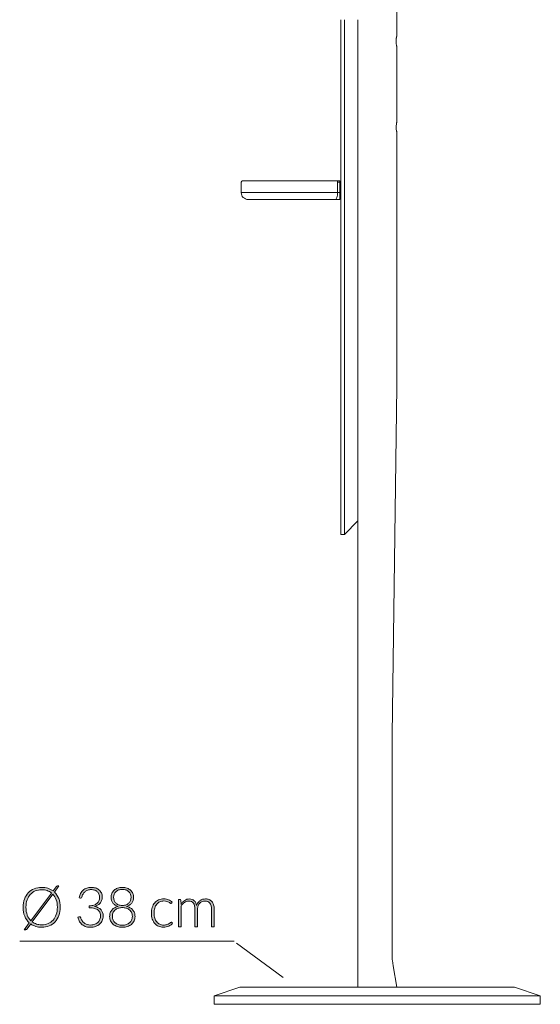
# Model space of a CAD drawing. Header units: inches. Extents: x 68.2 to 135.4, y -188.1 to -99.5.
# Tile 1 of 9: x 68.2 to 96, y -188.1 to -135.4. Entities that reach past the tile are written whole.
import ezdxf

# ---------------------------------------------------------------- set-up
doc = ezdxf.new("R2010")
doc.units = ezdxf.units.IN
doc.header["$MEASUREMENT"] = 0
doc.layers.add('Capa 1', color=7, linetype='Continuous')

# ---------------------------------------------------------------- blocks, each defined once
blk = doc.blocks.new('block 3')
at = {"layer": 'Capa 1'}
h = blk.add_hatch(color=251, dxfattribs=at)
h.dxf.hatch_style = 2
edge = h.paths.add_edge_path()
edge.add_spline(control_points=[(70.379, -182.865), (70.379, -183.026), (70.355, -183.172), (70.306, -183.304), (70.258, -183.435), (70.19, -183.547), (70.103, -183.64), (70.015, -183.733), (69.91, -183.805), (69.789, -183.855), (69.667, -183.906), (69.531, -183.931), (69.383, -183.931), (69.27, -183.931), (69.164, -183.916), (69.066, -183.886), (68.969, -183.856), (68.88, -183.813), (68.8, -183.757), (68.8, -183.757), (68.607, -184.017), (68.607, -184.017), (68.594, -184.034), (68.58, -184.046), (68.564, -184.053), (68.548, -184.06), (68.532, -184.064), (68.516, -184.064), (68.516, -184.064), (68.45, -184.064), (68.45, -184.064), (68.45, -184.064), (68.724, -183.697), (68.724, -183.697), (68.617, -183.602), (68.535, -183.485), (68.476, -183.345), (68.418, -183.205), (68.389, -183.045), (68.389, -182.865), (68.389, -182.704), (68.413, -182.559), (68.462, -182.427), (68.51, -182.296), (68.578, -182.184), (68.666, -182.091), (68.754, -181.998), (68.858, -181.926), (68.98, -181.875), (69.102, -181.824), (69.236, -181.798), (69.383, -181.798), (69.502, -181.798), (69.612, -181.815), (69.715, -181.848), (69.817, -181.881), (69.909, -181.928), (69.99, -181.99), (69.99, -181.99), (70.154, -181.77), (70.154, -181.77), (70.166, -181.755), (70.176, -181.743), (70.185, -181.736), (70.194, -181.729), (70.208, -181.726), (70.228, -181.726), (70.228, -181.726), (70.309, -181.726), (70.309, -181.726), (70.309, -181.726), (70.066, -182.054), (70.066, -182.054), (70.165, -182.148), (70.242, -182.263), (70.297, -182.4), (70.351, -182.537), (70.379, -182.692), (70.379, -182.865)], knot_values=[0, 0, 0, 0, 1, 1, 1, 2, 2, 2, 3, 3, 3, 4, 4, 4, 5, 5, 5, 6, 6, 6, 7, 7, 7, 8, 8, 8, 9, 9, 9, 10, 10, 10, 11, 11, 11, 12, 12, 12, 13, 13, 13, 14, 14, 14, 15, 15, 15, 16, 16, 16, 17, 17, 17, 18, 18, 18, 19, 19, 19, 20, 20, 20, 21, 21, 21, 22, 22, 22, 23, 23, 23, 24, 24, 24, 25, 25, 25, 26, 26, 26, 26], degree=3, periodic=1)
edge = h.paths.add_edge_path()
edge.add_spline(control_points=[(68.543, -182.865), (68.543, -183.022), (68.567, -183.161), (68.613, -183.281), (68.659, -183.402), (68.724, -183.503), (68.808, -183.583), (68.808, -183.583), (69.908, -182.101), (69.908, -182.101), (69.838, -182.045), (69.759, -182.002), (69.671, -181.972), (69.583, -181.943), (69.487, -181.928), (69.383, -181.928), (69.259, -181.928), (69.146, -181.95), (69.043, -181.992), (68.94, -182.035), (68.851, -182.097), (68.777, -182.177), (68.703, -182.258), (68.645, -182.356), (68.605, -182.473), (68.564, -182.589), (68.543, -182.719), (68.543, -182.865)], knot_values=[0, 0, 0, 0, 1, 1, 1, 2, 2, 2, 3, 3, 3, 4, 4, 4, 5, 5, 5, 6, 6, 6, 7, 7, 7, 8, 8, 8, 9, 9, 9, 9], degree=3, periodic=1)
edge = h.paths.add_edge_path()
edge.add_spline(control_points=[(70.222, -182.865), (70.222, -182.715), (70.201, -182.582), (70.159, -182.465), (70.116, -182.348), (70.057, -182.249), (69.98, -182.169), (69.98, -182.169), (68.881, -183.647), (68.881, -183.647), (68.949, -183.697), (69.025, -183.735), (69.109, -183.761), (69.193, -183.787), (69.284, -183.8), (69.383, -183.8), (69.509, -183.8), (69.623, -183.779), (69.726, -183.737), (69.83, -183.694), (69.918, -183.633), (69.991, -183.552), (70.064, -183.472), (70.121, -183.373), (70.162, -183.258), (70.202, -183.142), (70.222, -183.011), (70.222, -182.865)], knot_values=[0, 0, 0, 0, 1, 1, 1, 2, 2, 2, 3, 3, 3, 4, 4, 4, 5, 5, 5, 6, 6, 6, 7, 7, 7, 8, 8, 8, 9, 9, 9, 9], degree=3, periodic=1)
h = blk.add_hatch(color=251, dxfattribs=at)
h.dxf.hatch_style = 2
edge = h.paths.add_edge_path()
edge.add_spline(control_points=[(72.034, -181.798), (72.113, -181.798), (72.188, -181.809), (72.259, -181.831), (72.33, -181.854), (72.392, -181.887), (72.446, -181.931), (72.5, -181.975), (72.543, -182.031), (72.574, -182.096), (72.605, -182.162), (72.621, -182.238), (72.621, -182.325), (72.621, -182.393), (72.61, -182.454), (72.589, -182.509), (72.568, -182.563), (72.539, -182.611), (72.502, -182.652), (72.465, -182.694), (72.422, -182.729), (72.371, -182.756), (72.321, -182.784), (72.267, -182.806), (72.208, -182.821), (72.361, -182.849), (72.477, -182.908), (72.555, -182.998), (72.633, -183.088), (72.672, -183.201), (72.672, -183.335), (72.672, -183.421), (72.655, -183.5), (72.621, -183.574), (72.586, -183.647), (72.539, -183.71), (72.479, -183.763), (72.419, -183.816), (72.348, -183.858), (72.267, -183.888), (72.185, -183.918), (72.096, -183.933), (72.001, -183.933), (71.882, -183.933), (71.783, -183.917), (71.704, -183.885), (71.625, -183.853), (71.56, -183.811), (71.508, -183.76), (71.457, -183.709), (71.417, -183.652), (71.389, -183.588), (71.361, -183.525), (71.337, -183.462), (71.32, -183.399), (71.32, -183.399), (71.376, -183.375), (71.376, -183.375), (71.387, -183.37), (71.399, -183.368), (71.41, -183.368), (71.42, -183.368), (71.431, -183.37), (71.44, -183.375), (71.45, -183.38), (71.458, -183.389), (71.463, -183.403), (71.463, -183.403), (71.473, -183.433), (71.473, -183.433), (71.479, -183.45), (71.487, -183.472), (71.498, -183.499), (71.509, -183.524), (71.523, -183.552), (71.54, -183.579), (71.557, -183.607), (71.579, -183.636), (71.604, -183.664), (71.63, -183.691), (71.661, -183.717), (71.698, -183.739), (71.735, -183.761), (71.778, -183.779), (71.828, -183.793), (71.877, -183.807), (71.935, -183.813), (72, -183.813), (72.088, -183.813), (72.166, -183.799), (72.232, -183.769), (72.298, -183.74), (72.354, -183.702), (72.399, -183.656), (72.443, -183.61), (72.477, -183.56), (72.499, -183.503), (72.521, -183.446), (72.532, -183.391), (72.532, -183.338), (72.532, -183.275), (72.522, -183.215), (72.502, -183.16), (72.482, -183.105), (72.448, -183.057), (72.401, -183.018), (72.354, -182.978), (72.291, -182.946), (72.214, -182.923), (72.137, -182.9), (72.042, -182.888), (71.929, -182.888), (71.929, -182.888), (71.929, -182.787), (71.929, -182.787), (72.019, -182.785), (72.099, -182.773), (72.168, -182.751), (72.237, -182.729), (72.294, -182.698), (72.34, -182.66), (72.386, -182.621), (72.422, -182.576), (72.445, -182.523), (72.469, -182.469), (72.481, -182.411), (72.481, -182.347), (72.481, -182.273), (72.468, -182.209), (72.444, -182.155), (72.419, -182.101), (72.386, -182.056), (72.345, -182.021), (72.303, -181.986), (72.255, -181.96), (72.2, -181.943), (72.145, -181.926), (72.088, -181.918), (72.027, -181.918), (71.962, -181.918), (71.901, -181.928), (71.846, -181.947), (71.791, -181.967), (71.743, -181.994), (71.7, -182.03), (71.658, -182.065), (71.622, -182.108), (71.594, -182.158), (71.565, -182.207), (71.544, -182.262), (71.531, -182.323), (71.523, -182.358), (71.505, -182.375), (71.476, -182.375), (71.469, -182.375), (71.464, -182.375), (71.46, -182.374), (71.46, -182.374), (71.387, -182.362), (71.387, -182.362), (71.4, -182.272), (71.425, -182.193), (71.461, -182.123), (71.498, -182.053), (71.544, -181.994), (71.6, -181.946), (71.656, -181.898), (71.721, -181.861), (71.795, -181.836), (71.868, -181.811), (71.948, -181.798), (72.034, -181.798)], knot_values=[0, 0, 0, 0, 1, 1, 1, 2, 2, 2, 3, 3, 3, 4, 4, 4, 5, 5, 5, 6, 6, 6, 7, 7, 7, 8, 8, 8, 9, 9, 9, 10, 10, 10, 11, 11, 11, 12, 12, 12, 13, 13, 13, 14, 14, 14, 15, 15, 15, 16, 16, 16, 17, 17, 17, 18, 18, 18, 19, 19, 19, 20, 20, 20, 21, 21, 21, 22, 22, 22, 23, 23, 23, 24, 24, 24, 25, 25, 25, 26, 26, 26, 27, 27, 27, 28, 28, 28, 29, 29, 29, 30, 30, 30, 31, 31, 31, 32, 32, 32, 33, 33, 33, 34, 34, 34, 35, 35, 35, 36, 36, 36, 37, 37, 37, 38, 38, 38, 39, 39, 39, 40, 40, 40, 41, 41, 41, 42, 42, 42, 43, 43, 43, 44, 44, 44, 45, 45, 45, 46, 46, 46, 47, 47, 47, 48, 48, 48, 49, 49, 49, 50, 50, 50, 51, 51, 51, 52, 52, 52, 53, 53, 53, 54, 54, 54, 55, 55, 55, 56, 56, 56, 57, 57, 57, 57], degree=3, periodic=1)
h = blk.add_hatch(color=251, dxfattribs=at)
h.dxf.hatch_style = 2
edge = h.paths.add_edge_path()
edge.add_spline(control_points=[(73.696, -183.933), (73.595, -183.933), (73.504, -183.92), (73.421, -183.893), (73.338, -183.866), (73.266, -183.828), (73.207, -183.778), (73.147, -183.728), (73.101, -183.667), (73.067, -183.596), (73.034, -183.526), (73.017, -183.446), (73.017, -183.358), (73.017, -183.281), (73.028, -183.213), (73.05, -183.153), (73.072, -183.092), (73.104, -183.04), (73.144, -182.996), (73.184, -182.952), (73.232, -182.915), (73.288, -182.886), (73.343, -182.856), (73.404, -182.834), (73.472, -182.819), (73.411, -182.802), (73.357, -182.777), (73.309, -182.747), (73.262, -182.716), (73.223, -182.68), (73.191, -182.638), (73.158, -182.596), (73.134, -182.548), (73.118, -182.497), (73.101, -182.445), (73.092, -182.39), (73.092, -182.331), (73.092, -182.257), (73.106, -182.188), (73.134, -182.123), (73.163, -182.058), (73.203, -182.001), (73.255, -181.953), (73.307, -181.905), (73.37, -181.867), (73.444, -181.84), (73.519, -181.812), (73.602, -181.798), (73.696, -181.798), (73.788, -181.798), (73.872, -181.812), (73.946, -181.84), (74.02, -181.867), (74.084, -181.905), (74.136, -181.953), (74.189, -182.001), (74.229, -182.058), (74.257, -182.123), (74.285, -182.188), (74.299, -182.257), (74.299, -182.331), (74.299, -182.39), (74.291, -182.445), (74.274, -182.497), (74.257, -182.548), (74.233, -182.596), (74.2, -182.638), (74.168, -182.68), (74.128, -182.716), (74.081, -182.747), (74.034, -182.777), (73.979, -182.802), (73.918, -182.819), (73.985, -182.834), (74.047, -182.856), (74.102, -182.886), (74.158, -182.915), (74.205, -182.952), (74.246, -182.996), (74.286, -183.04), (74.318, -183.092), (74.34, -183.153), (74.363, -183.213), (74.374, -183.281), (74.374, -183.358), (74.374, -183.446), (74.357, -183.526), (74.324, -183.596), (74.291, -183.667), (74.244, -183.728), (74.185, -183.778), (74.125, -183.828), (74.054, -183.866), (73.971, -183.893), (73.888, -183.92), (73.796, -183.933), (73.696, -183.933)], knot_values=[0, 0, 0, 0, 1, 1, 1, 2, 2, 2, 3, 3, 3, 4, 4, 4, 5, 5, 5, 6, 6, 6, 7, 7, 7, 8, 8, 8, 9, 9, 9, 10, 10, 10, 11, 11, 11, 12, 12, 12, 13, 13, 13, 14, 14, 14, 15, 15, 15, 16, 16, 16, 17, 17, 17, 18, 18, 18, 19, 19, 19, 20, 20, 20, 21, 21, 21, 22, 22, 22, 23, 23, 23, 24, 24, 24, 25, 25, 25, 26, 26, 26, 27, 27, 27, 28, 28, 28, 29, 29, 29, 30, 30, 30, 31, 31, 31, 32, 32, 32, 32], degree=3, periodic=1)
edge = h.paths.add_edge_path()
edge.add_spline(control_points=[(73.696, -183.821), (73.776, -183.821), (73.848, -183.81), (73.913, -183.788), (73.979, -183.766), (74.035, -183.734), (74.082, -183.693), (74.129, -183.652), (74.166, -183.603), (74.191, -183.546), (74.217, -183.489), (74.23, -183.426), (74.23, -183.356), (74.23, -183.265), (74.213, -183.188), (74.18, -183.127), (74.146, -183.067), (74.103, -183.018), (74.051, -182.981), (73.999, -182.945), (73.942, -182.919), (73.879, -182.904), (73.816, -182.889), (73.755, -182.881), (73.696, -182.881), (73.637, -182.881), (73.576, -182.889), (73.513, -182.904), (73.45, -182.919), (73.392, -182.945), (73.34, -182.981), (73.288, -183.018), (73.245, -183.067), (73.212, -183.127), (73.178, -183.188), (73.162, -183.265), (73.162, -183.356), (73.162, -183.426), (73.174, -183.489), (73.2, -183.546), (73.226, -183.603), (73.262, -183.652), (73.308, -183.693), (73.355, -183.734), (73.411, -183.766), (73.478, -183.788), (73.543, -183.81), (73.616, -183.821), (73.696, -183.821)], knot_values=[0, 0, 0, 0, 1, 1, 1, 2, 2, 2, 3, 3, 3, 4, 4, 4, 5, 5, 5, 6, 6, 6, 7, 7, 7, 8, 8, 8, 9, 9, 9, 10, 10, 10, 11, 11, 11, 12, 12, 12, 13, 13, 13, 14, 14, 14, 15, 15, 15, 16, 16, 16, 16], degree=3, periodic=1)
edge = h.paths.add_edge_path()
edge.add_spline(control_points=[(73.696, -182.767), (73.776, -182.767), (73.844, -182.755), (73.903, -182.731), (73.962, -182.707), (74.01, -182.675), (74.048, -182.634), (74.087, -182.593), (74.115, -182.547), (74.133, -182.495), (74.151, -182.443), (74.16, -182.389), (74.16, -182.332), (74.16, -182.272), (74.15, -182.217), (74.129, -182.165), (74.109, -182.113), (74.078, -182.068), (74.039, -182.03), (73.999, -181.992), (73.95, -181.962), (73.893, -181.94), (73.835, -181.918), (73.769, -181.908), (73.696, -181.908), (73.622, -181.908), (73.556, -181.918), (73.498, -181.94), (73.44, -181.962), (73.391, -181.992), (73.351, -182.03), (73.311, -182.068), (73.281, -182.113), (73.26, -182.165), (73.24, -182.217), (73.229, -182.272), (73.229, -182.332), (73.229, -182.389), (73.239, -182.443), (73.257, -182.495), (73.275, -182.547), (73.303, -182.593), (73.342, -182.634), (73.38, -182.675), (73.429, -182.707), (73.487, -182.731), (73.545, -182.755), (73.615, -182.767), (73.696, -182.767)], knot_values=[0, 0, 0, 0, 1, 1, 1, 2, 2, 2, 3, 3, 3, 4, 4, 4, 5, 5, 5, 6, 6, 6, 7, 7, 7, 8, 8, 8, 9, 9, 9, 10, 10, 10, 11, 11, 11, 12, 12, 12, 13, 13, 13, 14, 14, 14, 15, 15, 15, 16, 16, 16, 16], degree=3, periodic=1)
h = blk.add_hatch(color=251, dxfattribs=at)
h.dxf.hatch_style = 2
edge = h.paths.add_edge_path()
edge.add_spline(control_points=[(76.326, -182.638), (76.321, -182.643), (76.316, -182.647), (76.311, -182.65), (76.307, -182.654), (76.301, -182.656), (76.293, -182.656), (76.283, -182.656), (76.27, -182.649), (76.253, -182.636), (76.235, -182.622), (76.213, -182.608), (76.184, -182.592), (76.155, -182.576), (76.12, -182.562), (76.077, -182.548), (76.034, -182.535), (75.982, -182.528), (75.921, -182.528), (75.837, -182.528), (75.762, -182.544), (75.696, -182.574), (75.631, -182.603), (75.576, -182.647), (75.531, -182.703), (75.487, -182.759), (75.452, -182.826), (75.429, -182.906), (75.405, -182.986), (75.393, -183.075), (75.393, -183.175), (75.393, -183.278), (75.405, -183.369), (75.43, -183.449), (75.454, -183.529), (75.488, -183.596), (75.532, -183.65), (75.576, -183.705), (75.63, -183.747), (75.693, -183.775), (75.756, -183.803), (75.826, -183.818), (75.902, -183.818), (75.973, -183.818), (76.032, -183.809), (76.08, -183.793), (76.128, -183.776), (76.167, -183.758), (76.198, -183.738), (76.229, -183.718), (76.254, -183.7), (76.272, -183.684), (76.29, -183.667), (76.305, -183.658), (76.315, -183.658), (76.328, -183.658), (76.338, -183.663), (76.345, -183.673), (76.345, -183.673), (76.383, -183.72), (76.383, -183.72), (76.36, -183.75), (76.332, -183.778), (76.298, -183.803), (76.263, -183.829), (76.224, -183.851), (76.181, -183.869), (76.138, -183.888), (76.091, -183.903), (76.04, -183.913), (75.99, -183.923), (75.937, -183.928), (75.882, -183.928), (75.788, -183.928), (75.703, -183.911), (75.626, -183.877), (75.548, -183.843), (75.482, -183.794), (75.426, -183.73), (75.371, -183.666), (75.328, -183.587), (75.297, -183.493), (75.266, -183.4), (75.25, -183.294), (75.25, -183.175), (75.25, -183.062), (75.265, -182.96), (75.294, -182.868), (75.324, -182.775), (75.367, -182.696), (75.424, -182.629), (75.48, -182.562), (75.549, -182.51), (75.632, -182.473), (75.714, -182.436), (75.808, -182.418), (75.914, -182.418), (76.009, -182.418), (76.094, -182.433), (76.168, -182.464), (76.243, -182.494), (76.307, -182.535), (76.362, -182.588), (76.362, -182.588), (76.326, -182.638), (76.326, -182.638)], knot_values=[0, 0, 0, 0, 1, 1, 1, 2, 2, 2, 3, 3, 3, 4, 4, 4, 5, 5, 5, 6, 6, 6, 7, 7, 7, 8, 8, 8, 9, 9, 9, 10, 10, 10, 11, 11, 11, 12, 12, 12, 13, 13, 13, 14, 14, 14, 15, 15, 15, 16, 16, 16, 17, 17, 17, 18, 18, 18, 19, 19, 19, 20, 20, 20, 21, 21, 21, 22, 22, 22, 23, 23, 23, 24, 24, 24, 25, 25, 25, 26, 26, 26, 27, 27, 27, 28, 28, 28, 29, 29, 29, 30, 30, 30, 31, 31, 31, 32, 32, 32, 33, 33, 33, 34, 34, 34, 35, 35, 35, 35], degree=3, periodic=1)
h = blk.add_hatch(color=251, dxfattribs=at)
h.dxf.hatch_style = 2
edge = h.paths.add_edge_path()
edge.add_spline(control_points=[(76.702, -183.909), (76.702, -183.909), (76.702, -182.442), (76.702, -182.442), (76.702, -182.442), (76.778, -182.442), (76.778, -182.442), (76.804, -182.442), (76.819, -182.454), (76.823, -182.478), (76.823, -182.478), (76.836, -182.691), (76.836, -182.691), (76.864, -182.65), (76.895, -182.613), (76.927, -182.58), (76.96, -182.547), (76.995, -182.518), (77.031, -182.494), (77.068, -182.47), (77.108, -182.451), (77.149, -182.438), (77.191, -182.425), (77.235, -182.418), (77.281, -182.418), (77.388, -182.418), (77.474, -182.449), (77.538, -182.512), (77.602, -182.574), (77.645, -182.661), (77.668, -182.772), (77.685, -182.711), (77.71, -182.658), (77.742, -182.614), (77.774, -182.57), (77.811, -182.533), (77.852, -182.504), (77.893, -182.475), (77.938, -182.454), (77.987, -182.439), (78.035, -182.425), (78.085, -182.418), (78.136, -182.418), (78.209, -182.418), (78.274, -182.43), (78.332, -182.454), (78.39, -182.478), (78.439, -182.514), (78.48, -182.561), (78.521, -182.608), (78.552, -182.666), (78.573, -182.735), (78.595, -182.804), (78.606, -182.883), (78.606, -182.971), (78.606, -182.971), (78.606, -183.909), (78.606, -183.909), (78.606, -183.909), (78.466, -183.909), (78.466, -183.909), (78.466, -183.909), (78.466, -182.971), (78.466, -182.971), (78.466, -182.827), (78.435, -182.718), (78.373, -182.643), (78.311, -182.568), (78.222, -182.53), (78.107, -182.53), (78.056, -182.53), (78.007, -182.539), (77.961, -182.558), (77.914, -182.577), (77.872, -182.605), (77.837, -182.641), (77.801, -182.678), (77.772, -182.724), (77.751, -182.779), (77.73, -182.834), (77.719, -182.898), (77.719, -182.971), (77.719, -182.971), (77.719, -183.909), (77.719, -183.909), (77.719, -183.909), (77.579, -183.909), (77.579, -183.909), (77.579, -183.909), (77.579, -182.971), (77.579, -182.971), (77.579, -182.828), (77.551, -182.719), (77.494, -182.643), (77.437, -182.568), (77.354, -182.53), (77.244, -182.53), (77.165, -182.53), (77.091, -182.554), (77.023, -182.601), (76.955, -182.649), (76.895, -182.715), (76.842, -182.8), (76.842, -182.8), (76.842, -183.909), (76.842, -183.909), (76.842, -183.909), (76.702, -183.909), (76.702, -183.909)], knot_values=[0, 0, 0, 0, 1, 1, 1, 2, 2, 2, 3, 3, 3, 4, 4, 4, 5, 5, 5, 6, 6, 6, 7, 7, 7, 8, 8, 8, 9, 9, 9, 10, 10, 10, 11, 11, 11, 12, 12, 12, 13, 13, 13, 14, 14, 14, 15, 15, 15, 16, 16, 16, 17, 17, 17, 18, 18, 18, 19, 19, 19, 20, 20, 20, 21, 21, 21, 22, 22, 22, 23, 23, 23, 24, 24, 24, 25, 25, 25, 26, 26, 26, 27, 27, 27, 28, 28, 28, 29, 29, 29, 30, 30, 30, 31, 31, 31, 32, 32, 32, 33, 33, 33, 34, 34, 34, 35, 35, 35, 36, 36, 36, 36], degree=3, periodic=1)
at = {"layer": 'Capa 1', "lineweight": 0}
for points, knots in [([(70.379, -182.865), (70.379, -183.026), (70.355, -183.172), (70.306, -183.304), (70.258, -183.435), (70.19, -183.547), (70.103, -183.64), (70.015, -183.733), (69.91, -183.805), (69.789, -183.855), (69.667, -183.906), (69.531, -183.931), (69.383, -183.931), (69.27, -183.931), (69.164, -183.916), (69.066, -183.886), (68.969, -183.856), (68.88, -183.813), (68.8, -183.757), (68.8, -183.757), (68.607, -184.017), (68.607, -184.017), (68.594, -184.034), (68.58, -184.046), (68.564, -184.053), (68.548, -184.06), (68.532, -184.064), (68.516, -184.064), (68.516, -184.064), (68.45, -184.064), (68.45, -184.064), (68.45, -184.064), (68.724, -183.697), (68.724, -183.697), (68.617, -183.602), (68.535, -183.485), (68.476, -183.345), (68.418, -183.205), (68.389, -183.045), (68.389, -182.865), (68.389, -182.704), (68.413, -182.559), (68.462, -182.427), (68.51, -182.296), (68.578, -182.184), (68.666, -182.091), (68.754, -181.998), (68.858, -181.926), (68.98, -181.875), (69.102, -181.824), (69.236, -181.798), (69.383, -181.798), (69.502, -181.798), (69.612, -181.815), (69.715, -181.848), (69.817, -181.881), (69.909, -181.928), (69.99, -181.99), (69.99, -181.99), (70.154, -181.77), (70.154, -181.77), (70.166, -181.755), (70.176, -181.743), (70.185, -181.736), (70.194, -181.729), (70.208, -181.726), (70.228, -181.726), (70.228, -181.726), (70.309, -181.726), (70.309, -181.726), (70.309, -181.726), (70.066, -182.054), (70.066, -182.054), (70.165, -182.148), (70.242, -182.263), (70.297, -182.4), (70.351, -182.537), (70.379, -182.692), (70.379, -182.865)], [0, 0, 0, 0, 1, 1, 1, 2, 2, 2, 3, 3, 3, 4, 4, 4, 5, 5, 5, 6, 6, 6, 7, 7, 7, 8, 8, 8, 9, 9, 9, 10, 10, 10, 11, 11, 11, 12, 12, 12, 13, 13, 13, 14, 14, 14, 15, 15, 15, 16, 16, 16, 17, 17, 17, 18, 18, 18, 19, 19, 19, 20, 20, 20, 21, 21, 21, 22, 22, 22, 23, 23, 23, 24, 24, 24, 25, 25, 25, 26, 26, 26, 26]), ([(68.543, -182.865), (68.543, -183.022), (68.567, -183.161), (68.613, -183.281), (68.659, -183.402), (68.724, -183.503), (68.808, -183.583), (68.808, -183.583), (69.908, -182.101), (69.908, -182.101), (69.838, -182.045), (69.759, -182.002), (69.671, -181.972), (69.583, -181.943), (69.487, -181.928), (69.383, -181.928), (69.259, -181.928), (69.146, -181.95), (69.043, -181.992), (68.94, -182.035), (68.851, -182.097), (68.777, -182.177), (68.703, -182.258), (68.645, -182.356), (68.605, -182.473), (68.564, -182.589), (68.543, -182.719), (68.543, -182.865)], [0, 0, 0, 0, 1, 1, 1, 2, 2, 2, 3, 3, 3, 4, 4, 4, 5, 5, 5, 6, 6, 6, 7, 7, 7, 8, 8, 8, 9, 9, 9, 9]), ([(70.222, -182.865), (70.222, -182.715), (70.201, -182.582), (70.159, -182.465), (70.116, -182.348), (70.057, -182.249), (69.98, -182.169), (69.98, -182.169), (68.881, -183.647), (68.881, -183.647), (68.949, -183.697), (69.025, -183.735), (69.109, -183.761), (69.193, -183.787), (69.284, -183.8), (69.383, -183.8), (69.509, -183.8), (69.623, -183.779), (69.726, -183.737), (69.83, -183.694), (69.918, -183.633), (69.991, -183.552), (70.064, -183.472), (70.121, -183.373), (70.162, -183.258), (70.202, -183.142), (70.222, -183.011), (70.222, -182.865)], [0, 0, 0, 0, 1, 1, 1, 2, 2, 2, 3, 3, 3, 4, 4, 4, 5, 5, 5, 6, 6, 6, 7, 7, 7, 8, 8, 8, 9, 9, 9, 9]), ([(72.034, -181.798), (72.113, -181.798), (72.188, -181.809), (72.259, -181.831), (72.33, -181.854), (72.392, -181.887), (72.446, -181.931), (72.5, -181.975), (72.543, -182.031), (72.574, -182.096), (72.605, -182.162), (72.621, -182.238), (72.621, -182.325), (72.621, -182.393), (72.61, -182.454), (72.589, -182.509), (72.568, -182.563), (72.539, -182.611), (72.502, -182.652), (72.465, -182.694), (72.422, -182.729), (72.371, -182.756), (72.321, -182.784), (72.267, -182.806), (72.208, -182.821), (72.361, -182.849), (72.477, -182.908), (72.555, -182.998), (72.633, -183.088), (72.672, -183.201), (72.672, -183.335), (72.672, -183.421), (72.655, -183.5), (72.621, -183.574), (72.586, -183.647), (72.539, -183.71), (72.479, -183.763), (72.419, -183.816), (72.348, -183.858), (72.267, -183.888), (72.185, -183.918), (72.096, -183.933), (72.001, -183.933), (71.882, -183.933), (71.783, -183.917), (71.704, -183.885), (71.625, -183.853), (71.56, -183.811), (71.508, -183.76), (71.457, -183.709), (71.417, -183.652), (71.389, -183.588), (71.361, -183.525), (71.337, -183.462), (71.32, -183.399), (71.32, -183.399), (71.376, -183.375), (71.376, -183.375), (71.387, -183.37), (71.399, -183.368), (71.41, -183.368), (71.42, -183.368), (71.431, -183.37), (71.44, -183.375), (71.45, -183.38), (71.458, -183.389), (71.463, -183.403), (71.463, -183.403), (71.473, -183.433), (71.473, -183.433), (71.479, -183.45), (71.487, -183.472), (71.498, -183.499), (71.509, -183.524), (71.523, -183.552), (71.54, -183.579), (71.557, -183.607), (71.579, -183.636), (71.604, -183.664), (71.63, -183.691), (71.661, -183.717), (71.698, -183.739), (71.735, -183.761), (71.778, -183.779), (71.828, -183.793), (71.877, -183.807), (71.935, -183.813), (72, -183.813), (72.088, -183.813), (72.166, -183.799), (72.232, -183.769), (72.298, -183.74), (72.354, -183.702), (72.399, -183.656), (72.443, -183.61), (72.477, -183.56), (72.499, -183.503), (72.521, -183.446), (72.532, -183.391), (72.532, -183.338), (72.532, -183.275), (72.522, -183.215), (72.502, -183.16), (72.482, -183.105), (72.448, -183.057), (72.401, -183.018), (72.354, -182.978), (72.291, -182.946), (72.214, -182.923), (72.137, -182.9), (72.042, -182.888), (71.929, -182.888), (71.929, -182.888), (71.929, -182.787), (71.929, -182.787), (72.019, -182.785), (72.099, -182.773), (72.168, -182.751), (72.237, -182.729), (72.294, -182.698), (72.34, -182.66), (72.386, -182.621), (72.422, -182.576), (72.445, -182.523), (72.469, -182.469), (72.481, -182.411), (72.481, -182.347), (72.481, -182.273), (72.468, -182.209), (72.444, -182.155), (72.419, -182.101), (72.386, -182.056), (72.345, -182.021), (72.303, -181.986), (72.255, -181.96), (72.2, -181.943), (72.145, -181.926), (72.088, -181.918), (72.027, -181.918), (71.962, -181.918), (71.901, -181.928), (71.846, -181.947), (71.791, -181.967), (71.743, -181.994), (71.7, -182.03), (71.658, -182.065), (71.622, -182.108), (71.594, -182.158), (71.565, -182.207), (71.544, -182.262), (71.531, -182.323), (71.523, -182.358), (71.505, -182.375), (71.476, -182.375), (71.469, -182.375), (71.464, -182.375), (71.46, -182.374), (71.46, -182.374), (71.387, -182.362), (71.387, -182.362), (71.4, -182.272), (71.425, -182.193), (71.461, -182.123), (71.498, -182.053), (71.544, -181.994), (71.6, -181.946), (71.656, -181.898), (71.721, -181.861), (71.795, -181.836), (71.868, -181.811), (71.948, -181.798), (72.034, -181.798)], [0, 0, 0, 0, 1, 1, 1, 2, 2, 2, 3, 3, 3, 4, 4, 4, 5, 5, 5, 6, 6, 6, 7, 7, 7, 8, 8, 8, 9, 9, 9, 10, 10, 10, 11, 11, 11, 12, 12, 12, 13, 13, 13, 14, 14, 14, 15, 15, 15, 16, 16, 16, 17, 17, 17, 18, 18, 18, 19, 19, 19, 20, 20, 20, 21, 21, 21, 22, 22, 22, 23, 23, 23, 24, 24, 24, 25, 25, 25, 26, 26, 26, 27, 27, 27, 28, 28, 28, 29, 29, 29, 30, 30, 30, 31, 31, 31, 32, 32, 32, 33, 33, 33, 34, 34, 34, 35, 35, 35, 36, 36, 36, 37, 37, 37, 38, 38, 38, 39, 39, 39, 40, 40, 40, 41, 41, 41, 42, 42, 42, 43, 43, 43, 44, 44, 44, 45, 45, 45, 46, 46, 46, 47, 47, 47, 48, 48, 48, 49, 49, 49, 50, 50, 50, 51, 51, 51, 52, 52, 52, 53, 53, 53, 54, 54, 54, 55, 55, 55, 56, 56, 56, 57, 57, 57, 57]), ([(73.696, -183.933), (73.595, -183.933), (73.504, -183.92), (73.421, -183.893), (73.338, -183.866), (73.266, -183.828), (73.207, -183.778), (73.147, -183.728), (73.101, -183.667), (73.067, -183.596), (73.034, -183.526), (73.017, -183.446), (73.017, -183.358), (73.017, -183.281), (73.028, -183.213), (73.05, -183.153), (73.072, -183.092), (73.104, -183.04), (73.144, -182.996), (73.184, -182.952), (73.232, -182.915), (73.288, -182.886), (73.343, -182.856), (73.404, -182.834), (73.472, -182.819), (73.411, -182.802), (73.357, -182.777), (73.309, -182.747), (73.262, -182.716), (73.223, -182.68), (73.191, -182.638), (73.158, -182.596), (73.134, -182.548), (73.118, -182.497), (73.101, -182.445), (73.092, -182.39), (73.092, -182.331), (73.092, -182.257), (73.106, -182.188), (73.134, -182.123), (73.163, -182.058), (73.203, -182.001), (73.255, -181.953), (73.307, -181.905), (73.37, -181.867), (73.444, -181.84), (73.519, -181.812), (73.602, -181.798), (73.696, -181.798), (73.788, -181.798), (73.872, -181.812), (73.946, -181.84), (74.02, -181.867), (74.084, -181.905), (74.136, -181.953), (74.189, -182.001), (74.229, -182.058), (74.257, -182.123), (74.285, -182.188), (74.299, -182.257), (74.299, -182.331), (74.299, -182.39), (74.291, -182.445), (74.274, -182.497), (74.257, -182.548), (74.233, -182.596), (74.2, -182.638), (74.168, -182.68), (74.128, -182.716), (74.081, -182.747), (74.034, -182.777), (73.979, -182.802), (73.918, -182.819), (73.985, -182.834), (74.047, -182.856), (74.102, -182.886), (74.158, -182.915), (74.205, -182.952), (74.246, -182.996), (74.286, -183.04), (74.318, -183.092), (74.34, -183.153), (74.363, -183.213), (74.374, -183.281), (74.374, -183.358), (74.374, -183.446), (74.357, -183.526), (74.324, -183.596), (74.291, -183.667), (74.244, -183.728), (74.185, -183.778), (74.125, -183.828), (74.054, -183.866), (73.971, -183.893), (73.888, -183.92), (73.796, -183.933), (73.696, -183.933)], [0, 0, 0, 0, 1, 1, 1, 2, 2, 2, 3, 3, 3, 4, 4, 4, 5, 5, 5, 6, 6, 6, 7, 7, 7, 8, 8, 8, 9, 9, 9, 10, 10, 10, 11, 11, 11, 12, 12, 12, 13, 13, 13, 14, 14, 14, 15, 15, 15, 16, 16, 16, 17, 17, 17, 18, 18, 18, 19, 19, 19, 20, 20, 20, 21, 21, 21, 22, 22, 22, 23, 23, 23, 24, 24, 24, 25, 25, 25, 26, 26, 26, 27, 27, 27, 28, 28, 28, 29, 29, 29, 30, 30, 30, 31, 31, 31, 32, 32, 32, 32]), ([(73.696, -182.767), (73.776, -182.767), (73.844, -182.755), (73.903, -182.731), (73.962, -182.707), (74.01, -182.675), (74.048, -182.634), (74.087, -182.593), (74.115, -182.547), (74.133, -182.495), (74.151, -182.443), (74.16, -182.389), (74.16, -182.332), (74.16, -182.272), (74.15, -182.217), (74.129, -182.165), (74.109, -182.113), (74.078, -182.068), (74.039, -182.03), (73.999, -181.992), (73.95, -181.962), (73.893, -181.94), (73.835, -181.918), (73.769, -181.908), (73.696, -181.908), (73.622, -181.908), (73.556, -181.918), (73.498, -181.94), (73.44, -181.962), (73.391, -181.992), (73.351, -182.03), (73.311, -182.068), (73.281, -182.113), (73.26, -182.165), (73.24, -182.217), (73.229, -182.272), (73.229, -182.332), (73.229, -182.389), (73.239, -182.443), (73.257, -182.495), (73.275, -182.547), (73.303, -182.593), (73.342, -182.634), (73.38, -182.675), (73.429, -182.707), (73.487, -182.731), (73.545, -182.755), (73.615, -182.767), (73.696, -182.767)], [0, 0, 0, 0, 1, 1, 1, 2, 2, 2, 3, 3, 3, 4, 4, 4, 5, 5, 5, 6, 6, 6, 7, 7, 7, 8, 8, 8, 9, 9, 9, 10, 10, 10, 11, 11, 11, 12, 12, 12, 13, 13, 13, 14, 14, 14, 15, 15, 15, 16, 16, 16, 16]), ([(76.326, -182.638), (76.321, -182.643), (76.316, -182.647), (76.311, -182.65), (76.307, -182.654), (76.301, -182.656), (76.293, -182.656), (76.283, -182.656), (76.27, -182.649), (76.253, -182.636), (76.235, -182.622), (76.213, -182.608), (76.184, -182.592), (76.155, -182.576), (76.12, -182.562), (76.077, -182.548), (76.034, -182.535), (75.982, -182.528), (75.921, -182.528), (75.837, -182.528), (75.762, -182.544), (75.696, -182.574), (75.631, -182.603), (75.576, -182.647), (75.531, -182.703), (75.487, -182.759), (75.452, -182.826), (75.429, -182.906), (75.405, -182.986), (75.393, -183.075), (75.393, -183.175), (75.393, -183.278), (75.405, -183.369), (75.43, -183.449), (75.454, -183.529), (75.488, -183.596), (75.532, -183.65), (75.576, -183.705), (75.63, -183.747), (75.693, -183.775), (75.756, -183.803), (75.826, -183.818), (75.902, -183.818), (75.973, -183.818), (76.032, -183.809), (76.08, -183.793), (76.128, -183.776), (76.167, -183.758), (76.198, -183.738), (76.229, -183.718), (76.254, -183.7), (76.272, -183.684), (76.29, -183.667), (76.305, -183.658), (76.315, -183.658), (76.328, -183.658), (76.338, -183.663), (76.345, -183.673), (76.345, -183.673), (76.383, -183.72), (76.383, -183.72), (76.36, -183.75), (76.332, -183.778), (76.298, -183.803), (76.263, -183.829), (76.224, -183.851), (76.181, -183.869), (76.138, -183.888), (76.091, -183.903), (76.04, -183.913), (75.99, -183.923), (75.937, -183.928), (75.882, -183.928), (75.788, -183.928), (75.703, -183.911), (75.626, -183.877), (75.548, -183.843), (75.482, -183.794), (75.426, -183.73), (75.371, -183.666), (75.328, -183.587), (75.297, -183.493), (75.266, -183.4), (75.25, -183.294), (75.25, -183.175), (75.25, -183.062), (75.265, -182.96), (75.294, -182.868), (75.324, -182.775), (75.367, -182.696), (75.424, -182.629), (75.48, -182.562), (75.549, -182.51), (75.632, -182.473), (75.714, -182.436), (75.808, -182.418), (75.914, -182.418), (76.009, -182.418), (76.094, -182.433), (76.168, -182.464), (76.243, -182.494), (76.307, -182.535), (76.362, -182.588), (76.362, -182.588), (76.326, -182.638), (76.326, -182.638)], [0, 0, 0, 0, 1, 1, 1, 2, 2, 2, 3, 3, 3, 4, 4, 4, 5, 5, 5, 6, 6, 6, 7, 7, 7, 8, 8, 8, 9, 9, 9, 10, 10, 10, 11, 11, 11, 12, 12, 12, 13, 13, 13, 14, 14, 14, 15, 15, 15, 16, 16, 16, 17, 17, 17, 18, 18, 18, 19, 19, 19, 20, 20, 20, 21, 21, 21, 22, 22, 22, 23, 23, 23, 24, 24, 24, 25, 25, 25, 26, 26, 26, 27, 27, 27, 28, 28, 28, 29, 29, 29, 30, 30, 30, 31, 31, 31, 32, 32, 32, 33, 33, 33, 34, 34, 34, 35, 35, 35, 35]), ([(76.702, -183.909), (76.702, -183.909), (76.702, -182.442), (76.702, -182.442), (76.702, -182.442), (76.778, -182.442), (76.778, -182.442), (76.804, -182.442), (76.819, -182.454), (76.823, -182.478), (76.823, -182.478), (76.836, -182.691), (76.836, -182.691), (76.864, -182.65), (76.895, -182.613), (76.927, -182.58), (76.96, -182.547), (76.995, -182.518), (77.031, -182.494), (77.068, -182.47), (77.108, -182.451), (77.149, -182.438), (77.191, -182.425), (77.235, -182.418), (77.281, -182.418), (77.388, -182.418), (77.474, -182.449), (77.538, -182.512), (77.602, -182.574), (77.645, -182.661), (77.668, -182.772), (77.685, -182.711), (77.71, -182.658), (77.742, -182.614), (77.774, -182.57), (77.811, -182.533), (77.852, -182.504), (77.893, -182.475), (77.938, -182.454), (77.987, -182.439), (78.035, -182.425), (78.085, -182.418), (78.136, -182.418), (78.209, -182.418), (78.274, -182.43), (78.332, -182.454), (78.39, -182.478), (78.439, -182.514), (78.48, -182.561), (78.521, -182.608), (78.552, -182.666), (78.573, -182.735), (78.595, -182.804), (78.606, -182.883), (78.606, -182.971), (78.606, -182.971), (78.606, -183.909), (78.606, -183.909), (78.606, -183.909), (78.466, -183.909), (78.466, -183.909), (78.466, -183.909), (78.466, -182.971), (78.466, -182.971), (78.466, -182.827), (78.435, -182.718), (78.373, -182.643), (78.311, -182.568), (78.222, -182.53), (78.107, -182.53), (78.056, -182.53), (78.007, -182.539), (77.961, -182.558), (77.914, -182.577), (77.872, -182.605), (77.837, -182.641), (77.801, -182.678), (77.772, -182.724), (77.751, -182.779), (77.73, -182.834), (77.719, -182.898), (77.719, -182.971), (77.719, -182.971), (77.719, -183.909), (77.719, -183.909), (77.719, -183.909), (77.579, -183.909), (77.579, -183.909), (77.579, -183.909), (77.579, -182.971), (77.579, -182.971), (77.579, -182.828), (77.551, -182.719), (77.494, -182.643), (77.437, -182.568), (77.354, -182.53), (77.244, -182.53), (77.165, -182.53), (77.091, -182.554), (77.023, -182.601), (76.955, -182.649), (76.895, -182.715), (76.842, -182.8), (76.842, -182.8), (76.842, -183.909), (76.842, -183.909), (76.842, -183.909), (76.702, -183.909), (76.702, -183.909)], [0, 0, 0, 0, 1, 1, 1, 2, 2, 2, 3, 3, 3, 4, 4, 4, 5, 5, 5, 6, 6, 6, 7, 7, 7, 8, 8, 8, 9, 9, 9, 10, 10, 10, 11, 11, 11, 12, 12, 12, 13, 13, 13, 14, 14, 14, 15, 15, 15, 16, 16, 16, 17, 17, 17, 18, 18, 18, 19, 19, 19, 20, 20, 20, 21, 21, 21, 22, 22, 22, 23, 23, 23, 24, 24, 24, 25, 25, 25, 26, 26, 26, 27, 27, 27, 28, 28, 28, 29, 29, 29, 30, 30, 30, 31, 31, 31, 32, 32, 32, 33, 33, 33, 34, 34, 34, 35, 35, 35, 36, 36, 36, 36]), ([(73.696, -183.821), (73.776, -183.821), (73.848, -183.81), (73.913, -183.788), (73.979, -183.766), (74.035, -183.734), (74.082, -183.693), (74.129, -183.652), (74.166, -183.603), (74.191, -183.546), (74.217, -183.489), (74.23, -183.426), (74.23, -183.356), (74.23, -183.265), (74.213, -183.188), (74.18, -183.127), (74.146, -183.067), (74.103, -183.018), (74.051, -182.981), (73.999, -182.945), (73.942, -182.919), (73.879, -182.904), (73.816, -182.889), (73.755, -182.881), (73.696, -182.881), (73.637, -182.881), (73.576, -182.889), (73.513, -182.904), (73.45, -182.919), (73.392, -182.945), (73.34, -182.981), (73.288, -183.018), (73.245, -183.067), (73.212, -183.127), (73.178, -183.188), (73.162, -183.265), (73.162, -183.356), (73.162, -183.426), (73.174, -183.489), (73.2, -183.546), (73.226, -183.603), (73.262, -183.652), (73.308, -183.693), (73.355, -183.734), (73.411, -183.766), (73.478, -183.788), (73.543, -183.81), (73.616, -183.821), (73.696, -183.821)], [0, 0, 0, 0, 1, 1, 1, 2, 2, 2, 3, 3, 3, 4, 4, 4, 5, 5, 5, 6, 6, 6, 7, 7, 7, 8, 8, 8, 9, 9, 9, 10, 10, 10, 11, 11, 11, 12, 12, 12, 13, 13, 13, 14, 14, 14, 15, 15, 15, 16, 16, 16, 16])]:
    blk.add_open_spline(points, degree=3, knots=knots, dxfattribs=at)

msp = doc.modelspace()

# ---------------------------------------------------------------- linework, layer by layer
at = {"layer": 'Capa 1', "color": 7, "lineweight": 5}
for points in [[(88.363, -136.285), (88.363, -133.096)], [(85.369, -157.232), (85.369, -155.565), (85.369, -153.881), (85.369, -152.214), (85.369, -150.53), (85.369, -148.847), (85.369, -147.18), (85.369, -145.496), (85.369, -143.813), (85.369, -142.129), (85.369, -140.446), (85.369, -138.763), (85.369, -137.079), (85.369, -135.396)], [(85.563, -157.232), (85.563, -155.565), (85.563, -153.881), (85.563, -152.214), (85.563, -150.53), (85.563, -148.847), (85.563, -147.18), (85.563, -145.496), (85.563, -143.813), (85.563, -142.129), (85.563, -140.446), (85.563, -138.763), (85.563, -137.079), (85.563, -135.396)], [(85.563, -157.232), (85.563, -155.565), (85.563, -153.881), (85.563, -152.214), (85.563, -150.53), (85.563, -148.847), (85.563, -147.18), (85.563, -145.496), (85.563, -143.813), (85.563, -142.129), (85.563, -140.446), (85.563, -138.763), (85.563, -137.079), (85.563, -135.396)], [(86.291, -135.395), (86.291, -137.078), (86.291, -138.746), (86.291, -140.429), (86.291, -142.097), (86.291, -143.78), (86.291, -145.447), (86.291, -147.131), (86.291, -148.798), (86.291, -150.466), (86.291, -152.148), (86.291, -153.817), (86.291, -155.483), (86.291, -157.151)], [(88.332, -136.544), (88.332, -136.512), (88.332, -136.496), (88.332, -136.463), (88.332, -136.431), (88.332, -136.415), (88.332, -136.383), (88.347, -136.367), (88.347, -136.35), (88.347, -136.334), (88.347, -136.316), (88.347, -136.301), (88.363, -136.301), (88.363, -136.285)], [(88.363, -136.803), (88.363, -136.803), (88.347, -136.787), (88.347, -136.771), (88.347, -136.755), (88.347, -136.739), (88.332, -136.707), (88.332, -136.691), (88.332, -136.675), (88.332, -136.642), (88.332, -136.609), (88.332, -136.593), (88.332, -136.561), (88.332, -136.545)], [(88.363, -140.899), (88.363, -136.804)], [(88.332, -141.126), (88.332, -141.06), (88.347, -140.996), (88.347, -140.947), (88.347, -140.915), (88.363, -140.898)], [(88.363, -141.368), (88.347, -141.352), (88.347, -141.32), (88.332, -141.271), (88.332, -141.19), (88.332, -141.126)], [(88.363, -155.014), (88.363, -141.368)], [(80.043, -144.088), (80.059, -144.072), (80.059, -144.056), (80.059, -144.039), (80.075, -144.023), (80.092, -144.023), (80.109, -144.007), (80.124, -144.007), (80.14, -144.007)], [(80.043, -144.088), (80.043, -144.639)], [(80.14, -144.007), (80.157, -144.007), (80.173, -144.007), (80.221, -144.007), (80.27, -144.007), (80.35, -144.007), (80.431, -144.007), (80.544, -144.007), (80.658, -144.007)], [(80.658, -144.007), (80.691, -144.007), (80.739, -144.007), (80.804, -144.007), (80.886, -144.007), (80.966, -144.007), (81.079, -144.007), (81.192, -144.007), (81.306, -144.007), (81.435, -144.007), (81.581, -144.007), (81.727, -144.007), (81.856, -144.007)], [(81.856, -144.007), (82.114, -144.007), (82.374, -144.007), (82.616, -144.007), (82.876, -144.007), (83.119, -144.007), (83.345, -144.007), (83.587, -144.007), (83.815, -144.007)], [(83.815, -144.007), (83.945, -144.007), (84.057, -144.007), (84.171, -144.007), (84.268, -144.007), (84.349, -144.007), (84.414, -144.007), (84.479, -144.007), (84.511, -144.007), (84.543, -144.007)], [(84.543, -144.007), (84.56, -144.007), (84.576, -144.007), (84.623, -144.007), (84.688, -144.007), (84.754, -144.007), (84.85, -144.007), (84.947, -144.007), (85.046, -144.007), (85.158, -144.007)], [(85.19, -144.088), (85.19, -144.072), (85.19, -144.056), (85.19, -144.039), (85.19, -144.023), (85.174, -144.023), (85.174, -144.007), (85.157, -144.007)], [(85.159, -144.007), (85.321, -144.007)], [(85.19, -144.088), (85.19, -144.639)], [(85.321, -144.088), (85.192, -144.088)], [(85.321, -144.007), (85.321, -144.007), (85.321, -144.023), (85.321, -144.039), (85.321, -144.056), (85.321, -144.072), (85.321, -144.088)], [(85.321, -144.088), (85.321, -144.639)], [(80.415, -145.011), (80.349, -145.011), (80.27, -144.978), (80.22, -144.945), (80.157, -144.897), (80.108, -144.849), (80.074, -144.783), (80.058, -144.719), (80.042, -144.637)], [(80.043, -144.639), (80.059, -144.639), (80.075, -144.639), (80.124, -144.639), (80.189, -144.639), (80.254, -144.639), (80.35, -144.639), (80.448, -144.639), (80.578, -144.639)], [(80.577, -144.639), (80.61, -144.639), (80.658, -144.639), (80.723, -144.639), (80.804, -144.639), (80.901, -144.639), (81.013, -144.639), (81.143, -144.639), (81.273, -144.639), (81.403, -144.639), (81.565, -144.639), (81.71, -144.639), (81.856, -144.639)], [(81.856, -144.639), (82.114, -144.639), (82.374, -144.639), (82.633, -144.639), (82.892, -144.639), (83.135, -144.639), (83.393, -144.639), (83.621, -144.639), (83.862, -144.639)], [(83.863, -144.639), (83.993, -144.639), (84.122, -144.639), (84.236, -144.639), (84.332, -144.639), (84.43, -144.639), (84.511, -144.639), (84.561, -144.639), (84.608, -144.639), (84.624, -144.639), (84.64, -144.639)], [(84.64, -144.639), (84.656, -144.639), (84.673, -144.639), (84.721, -144.639), (84.786, -144.639), (84.866, -144.639), (84.964, -144.639), (85.077, -144.639), (85.19, -144.639)], [(85.094, -145.011), (85.11, -145.011), (85.126, -144.978), (85.142, -144.945), (85.159, -144.897), (85.174, -144.849), (85.19, -144.783), (85.19, -144.719), (85.19, -144.637)], [(85.19, -144.639), (85.319, -144.639)], [(85.321, -144.347), (85.369, -144.347)], [(85.321, -144.639), (85.321, -144.704), (85.321, -144.767), (85.321, -144.833), (85.321, -144.881), (85.321, -144.929), (85.321, -144.963), (85.321, -144.995), (85.321, -145.011)], [(85.321, -144.8), (85.369, -144.8)], [(80.933, -145.011), (80.82, -145.011), (80.705, -145.011), (80.626, -145.011), (80.544, -145.011), (80.496, -145.011), (80.448, -145.011), (80.431, -145.011), (80.415, -145.011)], [(81.856, -145.011), (81.727, -145.011), (81.597, -145.011), (81.483, -145.011), (81.354, -145.011), (81.257, -145.011), (81.159, -145.011), (81.079, -145.011), (81.013, -145.011), (80.966, -145.011), (80.933, -145.011)], [(83.685, -145.011), (83.475, -145.011), (83.248, -145.011), (83.022, -145.011), (82.796, -145.011), (82.569, -145.011), (82.342, -145.011), (82.099, -145.011), (81.856, -145.011)], [(84.268, -145.011), (84.268, -145.011), (84.234, -145.011), (84.187, -145.011), (84.106, -145.011), (84.025, -145.011), (83.928, -145.011), (83.815, -145.011), (83.685, -145.011)], [(85.094, -145.011), (84.964, -145.011), (84.834, -145.011), (84.705, -145.011), (84.592, -145.011), (84.495, -145.011), (84.414, -145.011), (84.349, -145.011), (84.317, -145.011), (84.284, -145.011), (84.268, -145.011)], [(85.321, -145.011), (85.094, -145.011)], [(88.121, -173.663), (88.363, -155.014)], [(85.369, -157.232), (85.369, -157.524), (85.369, -157.799), (85.369, -158.091), (85.369, -158.366), (85.369, -158.624), (85.369, -158.884), (85.369, -159.142), (85.369, -159.401), (85.369, -159.628), (85.369, -159.856), (85.369, -160.081), (85.369, -160.292), (85.369, -160.487), (85.369, -160.665), (85.369, -160.827), (85.369, -160.988), (85.369, -161.135), (85.369, -161.247)], [(85.563, -157.232), (85.563, -157.524), (85.563, -157.799), (85.563, -158.091), (85.563, -158.366), (85.563, -158.624), (85.563, -158.884), (85.563, -159.142), (85.563, -159.401), (85.563, -159.628), (85.563, -159.856), (85.563, -160.081), (85.563, -160.292), (85.563, -160.487), (85.563, -160.665), (85.563, -160.827), (85.563, -160.988), (85.563, -161.135), (85.563, -161.247)], [(85.563, -157.232), (85.563, -157.524), (85.563, -157.799), (85.563, -158.091), (85.563, -158.366), (85.563, -158.624), (85.563, -158.884), (85.563, -159.142), (85.563, -159.401), (85.563, -159.628), (85.563, -159.856), (85.563, -160.081), (85.563, -160.292), (85.563, -160.487), (85.563, -160.665), (85.563, -160.827), (85.563, -160.988), (85.563, -161.135), (85.563, -161.247)], [(86.291, -157.151), (86.291, -157.427), (86.291, -157.702), (86.291, -157.961), (86.291, -158.219), (86.291, -158.479), (86.291, -158.721), (86.291, -158.965), (86.291, -159.191), (86.291, -159.418), (86.291, -159.628), (86.291, -159.822), (86.291, -160), (86.291, -160.178), (86.291, -160.324), (86.291, -160.47), (86.291, -160.583)], [(86.291, -160.583), (86.291, -160.811), (86.291, -161.004), (86.291, -161.198), (86.291, -161.36), (86.291, -161.522), (86.291, -161.668), (86.291, -161.781), (86.291, -161.894), (86.291, -161.928)], [(85.369, -161.247), (85.369, -161.49), (85.369, -161.7), (85.369, -161.894), (85.369, -162.073), (85.369, -162.235), (85.369, -162.381), (85.369, -162.509), (85.369, -162.623), (85.369, -162.721), (85.369, -162.785), (85.369, -162.849), (85.369, -162.899), (85.369, -162.915), (85.369, -162.93)], [(85.563, -161.247), (85.563, -161.49), (85.563, -161.7), (85.563, -161.894), (85.563, -162.073), (85.563, -162.235), (85.563, -162.381), (85.563, -162.509), (85.563, -162.623), (85.563, -162.721), (85.563, -162.785), (85.563, -162.849), (85.563, -162.899), (85.563, -162.915), (85.563, -162.93)], [(85.563, -161.247), (85.563, -161.49), (85.563, -161.7), (85.563, -161.894), (85.563, -162.073), (85.563, -162.235), (85.563, -162.381), (85.563, -162.509), (85.563, -162.623), (85.563, -162.721), (85.563, -162.785), (85.563, -162.849), (85.563, -162.899), (85.563, -162.915), (85.563, -162.93)], [(86.291, -161.927), (86.291, -187.13)], [(85.563, -162.93), (86.291, -162.202)], [(85.369, -162.93), (85.563, -162.93)], [(88.121, -185.674), (88.121, -173.663)], [(88.169, -185.998), (88.137, -185.706), (88.121, -185.674)], [(88.363, -187.131), (88.169, -185.998)], [(79.978, -187.131), (78.602, -187.6)], [(79.978, -187.131), (79.978, -187.131), (79.995, -187.131), (80.027, -187.131), (80.059, -187.131), (80.124, -187.131), (80.205, -187.131), (80.286, -187.131), (80.399, -187.131), (80.512, -187.131), (80.658, -187.131), (80.804, -187.131), (80.966, -187.131), (81.144, -187.131), (81.337, -187.131), (81.549, -187.131), (81.775, -187.131), (82.002, -187.131), (82.245, -187.131), (82.504, -187.131), (82.763, -187.131), (83.038, -187.131), (83.313, -187.131), (83.604, -187.131), (83.912, -187.131), (84.219, -187.131), (84.542, -187.131), (84.851, -187.131), (85.19, -187.131), (85.515, -187.131), (85.854, -187.131), (86.195, -187.131), (86.535, -187.131), (86.874, -187.131), (87.214, -187.131), (87.57, -187.131), (87.911, -187.131), (88.25, -187.131), (88.59, -187.131), (88.93, -187.131), (89.253, -187.131), (89.594, -187.131), (89.918, -187.131), (90.242, -187.131), (90.549, -187.131), (90.857, -187.131), (91.148, -187.131), (91.439, -187.131), (91.715, -187.131), (91.99, -187.131), (92.249, -187.131), (92.508, -187.131), (92.734, -187.131), (92.961, -187.131), (93.188, -187.131), (93.381, -187.131), (93.576, -187.131), (93.738, -187.131), (93.9, -187.131), (94.046, -187.131), (94.175, -187.131), (94.287, -187.131), (94.402, -187.131), (94.482, -187.131), (94.547, -187.131), (94.595, -187.131), (94.644, -187.131), (94.661, -187.131)], [(96.036, -187.6), (94.662, -187.131)], [(96.036, -187.6), (96.036, -187.6), (96.02, -187.6), (96.004, -187.6), (95.956, -187.6), (95.891, -187.6), (95.809, -187.6), (95.712, -187.6), (95.6, -187.6), (95.486, -187.6), (95.341, -187.6), (95.178, -187.6), (95.016, -187.6), (94.839, -187.6), (94.629, -187.6), (94.418, -187.6), (94.207, -187.6), (93.964, -187.6), (93.722, -187.6), (93.446, -187.6), (93.188, -187.6), (92.897, -187.6), (92.604, -187.6), (92.297, -187.6), (91.99, -187.6), (91.666, -187.6), (91.342, -187.6), (91.002, -187.6), (90.663, -187.6), (90.306, -187.6), (89.95, -187.6), (89.594, -187.6), (89.222, -187.6), (88.865, -187.6), (88.493, -187.6), (88.121, -187.6), (87.748, -187.6), (87.36, -187.6), (86.989, -187.6), (86.615, -187.6), (86.242, -187.6), (85.872, -187.6), (85.498, -187.6), (85.142, -187.6), (84.786, -187.6), (84.431, -187.6), (84.075, -187.6), (83.734, -187.6), (83.394, -187.6), (83.054, -187.6), (82.731, -187.6), (82.423, -187.6), (82.115, -187.6), (81.824, -187.6), (81.534, -187.6), (81.257, -187.6), (80.998, -187.6), (80.74, -187.6), (80.496, -187.6), (80.271, -187.6), (80.059, -187.6), (79.865, -187.6), (79.671, -187.6), (79.493, -187.6), (79.347, -187.6), (79.202, -187.6), (79.072, -187.6), (78.96, -187.6), (78.861, -187.6), (78.781, -187.6), (78.716, -187.6), (78.668, -187.6), (78.619, -187.6), (78.602, -187.6)], [(78.602, -187.6), (78.602, -188.054)], [(96.036, -188.054), (96.036, -187.6)], [(78.602, -188.054), (78.602, -188.054), (78.619, -188.054), (78.668, -188.054), (78.716, -188.054), (78.781, -188.054), (78.861, -188.054), (78.96, -188.054), (79.072, -188.054), (79.202, -188.054), (79.347, -188.054), (79.493, -188.054), (79.671, -188.054), (79.865, -188.054), (80.059, -188.054), (80.271, -188.054), (80.496, -188.054), (80.74, -188.054), (80.998, -188.054), (81.257, -188.054), (81.534, -188.054), (81.824, -188.054), (82.115, -188.054), (82.423, -188.054), (82.731, -188.054), (83.054, -188.054), (83.394, -188.054), (83.734, -188.054), (84.075, -188.054), (84.43, -188.054), (84.786, -188.054), (85.142, -188.054), (85.498, -188.054), (85.871, -188.054), (86.242, -188.054), (86.615, -188.054), (86.988, -188.054), (87.36, -188.054), (87.749, -188.054), (88.121, -188.054), (88.493, -188.054), (88.865, -188.054), (89.222, -188.054), (89.594, -188.054), (89.95, -188.054), (90.307, -188.054), (90.663, -188.054), (91.002, -188.054), (91.342, -188.054), (91.666, -188.054), (91.99, -188.054), (92.297, -188.054), (92.605, -188.054), (92.897, -188.054), (93.188, -188.054), (93.446, -188.054), (93.722, -188.054), (93.964, -188.054), (94.208, -188.054), (94.418, -188.054), (94.629, -188.054), (94.839, -188.054), (95.016, -188.054), (95.178, -188.054), (95.341, -188.054), (95.486, -188.054), (95.6, -188.054), (95.712, -188.054), (95.809, -188.054), (95.891, -188.054), (95.956, -188.054), (96.004, -188.054), (96.02, -188.054), (96.036, -188.054)]]:
    msp.add_lwpolyline(points, dxfattribs=at)
at = {"layer": 'Capa 1', "lineweight": 0}
for points in [[(68.209, -184.684), (79.672, -184.684)], [(79.805, -184.777), (82.294, -186.628)]]:
    msp.add_lwpolyline(points, dxfattribs=at)

# ---------------------------------------------------------------- block references
at = {"layer": 'Capa 1'}
msp.add_blockref('block 3', (0, 0), dxfattribs=at)

doc.saveas('drawing.dxf')
